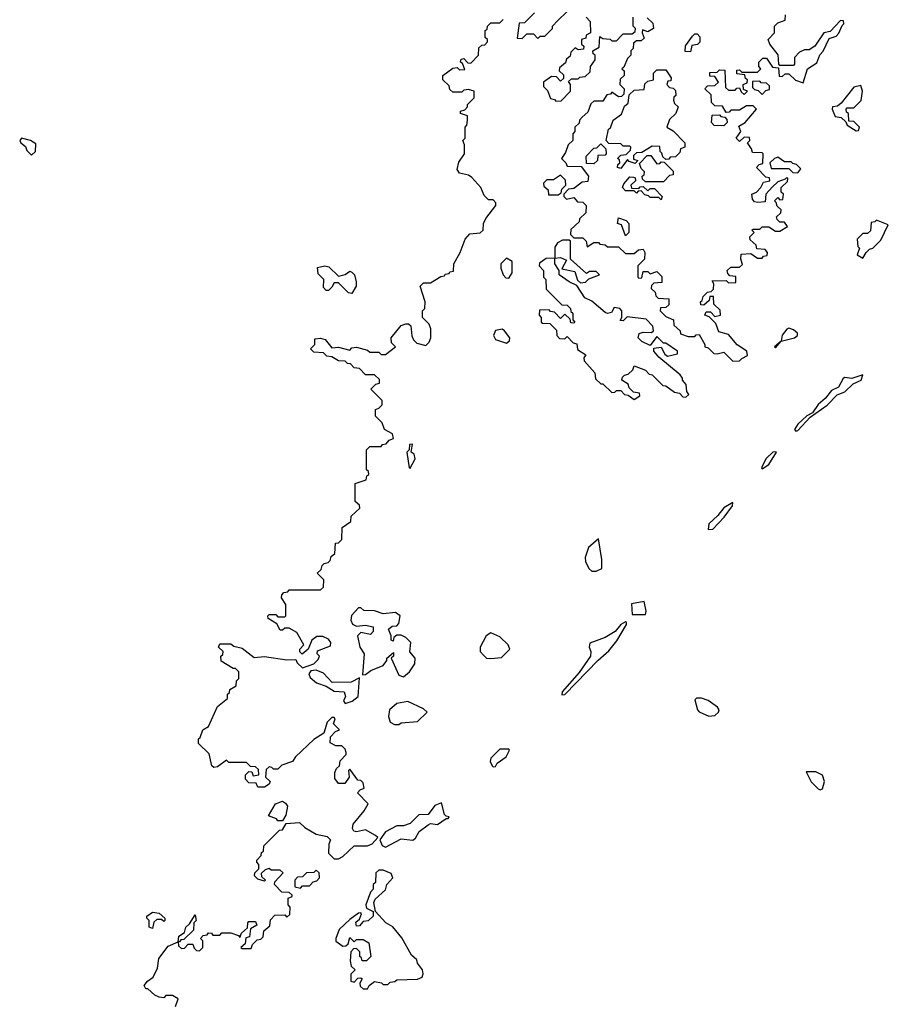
# Model space of a CAD drawing. Extents: x 2769579 to 2883812, y 684207 to 828660.
# Tile 86 of 256: x 2825682 to 2829558, y 697671 to 702064. Entities that reach past the tile are written whole.
import ezdxf

# ---------------------------------------------------------------- set-up
doc = ezdxf.new("R2010")
doc.units = 0

msp = doc.modelspace()

# ---------------------------------------------------------------- linework, layer by layer
at = {"layer": '0CON02XD'}
for points in [[(2827980, 702095), (2827935, 702050), (2827911.7, 702048.3), (2827901.7, 701981.7), (2827925, 701980), (2827945, 702000), (2827975, 702000), (2827995, 701980), (2828005, 701990), (2828025, 701990), (2828060, 702025), (2828060, 702035), (2828081.7, 702058.3), (2828125, 702100)], [(2827770, 701965), (2827770, 701975), (2827760, 701985), (2827760, 702015), (2827768.3, 702021.7), (2827770, 702035), (2827785, 702050), (2827825, 702050), (2827840, 702065)], [(2828210, 702075), (2828227.5, 702055), (2828230, 702005), (2828210, 701995), (2828208.3, 701981.7), (2828190, 701975), (2828190, 701955), (2828200, 701945), (2828198.3, 701931.7), (2828175, 701930), (2828161.7, 701938.3), (2828141.7, 701918.3), (2828138.3, 701901.7), (2828121.7, 701888.3), (2828118.3, 701871.7), (2828091.7, 701848.3), (2828090, 701835), (2828108.3, 701818.3), (2828108.3, 701801.7), (2828095, 701790), (2828078.3, 701808.3), (2828055, 701810), (2828020, 701785), (2828020, 701765), (2828038.3, 701748.3), (2828051.7, 701711.7), (2828068.3, 701708.3), (2828075, 701700), (2828098.3, 701701.7), (2828140, 701745), (2828140, 701775), (2828131.7, 701788.3), (2828145, 701800), (2828175, 701800), (2828182.5, 701807.5), (2828205, 701810), (2828228.3, 701831.7), (2828230, 701855), (2828250, 701885), (2828250, 701905), (2828241.7, 701911.7), (2828240, 701925), (2828268.3, 701941.7), (2828271.7, 701988.3), (2828285, 701980), (2828317, 701977), (2828325, 701970), (2828345, 701970), (2828370, 701995), (2828375, 702000), (2828415, 702000), (2828428.3, 702011.7), (2828430, 702025), (2828420, 702035), (2828420, 702075)], [(2828481.7, 702071.7), (2828508.3, 702048.3), (2828510, 702025), (2828485, 702010), (2828461.7, 702018.3), (2828460, 702005), (2828468.3, 701981.7), (2828455, 701970), (2828435, 701970), (2828421.7, 701958.3), (2828420, 701935), (2828410, 701925), (2828410, 701905), (2828395, 701890), (2828378.3, 701851.7), (2828370, 701845), (2828380, 701835), (2828380, 701815), (2828361.7, 701798.3), (2828360, 701775), (2828380, 701755), (2828378.3, 701731.7), (2828368.3, 701721.7), (2828355, 701720), (2828325, 701740), (2828318.3, 701731.7), (2828301.7, 701728.3), (2828285, 701700), (2828245, 701700), (2828231.7, 701688.3), (2828218.3, 701651.7), (2828191.7, 701628.3), (2828180, 701615), (2828178.3, 701601.7), (2828160, 701585), (2828160, 701565), (2828150, 701555), (2828150, 701525), (2828130, 701505), (2828118.3, 701471.7), (2828100, 701445), (2828120, 701425), (2828125, 701410), (2828188.3, 701408.3), (2828220, 701365), (2828218.3, 701341.7), (2828191.7, 701338.3), (2828155, 701310), (2828131.7, 701308.3), (2828110, 701285), (2828110, 701275), (2828123, 701263), (2828155, 701270), (2828171.7, 701251.7), (2828195, 701250), (2828210, 701235), (2828208.3, 701201.7), (2828180, 701175), (2828178.3, 701161.7), (2828141.7, 701128.3), (2828140, 701105), (2828155, 701090), (2828195, 701090), (2828210, 701075), (2828215, 701050), (2828245, 701070), (2828265, 701070), (2828271.7, 701061.7), (2828295, 701060), (2828305, 701050), (2828355, 701050), (2828385, 701020), (2828425, 701020), (2828443, 701037), (2828465, 701040), (2828472.5, 701025), (2828470, 700995), (2828440, 700965), (2828440, 700915), (2828445, 700910), (2828458.3, 700911.7), (2828465, 700940), (2828485, 700940), (2828495, 700930), (2828525, 700940), (2828548.3, 700918.3), (2828548.3, 700891.7), (2828511.7, 700888.3), (2828501.7, 700878.3), (2828500, 700865), (2828518.3, 700848.3), (2828521.7, 700831.7), (2828531.7, 700821.7), (2828578.3, 700818.3), (2828578.3, 700791.7), (2828565, 700780), (2828541.7, 700778.3), (2828540, 700765), (2828565, 700740), (2828600, 700725), (2828601.7, 700701.7), (2828630, 700675), (2828631.7, 700661.7), (2828665, 700650), (2828695, 700650), (2828701.7, 700658.3), (2828715, 700660), (2828740, 700615), (2828740, 700605), (2828755, 700600), (2828780, 700575), (2828795, 700572.5), (2828825, 700580), (2828865, 700540), (2828895, 700542.5), (2828905, 700552.5), (2828930, 700565), (2828927.5, 700585), (2828883.6, 700613.6), (2828845, 700660), (2828801.7, 700671.7), (2828788.3, 700708.3), (2828758.3, 700738.3), (2828740, 700745), (2828745, 700760), (2828765, 700760), (2828785, 700740), (2828810, 700745), (2828808.3, 700768.3), (2828780, 700795), (2828778.3, 700828.3), (2828761.7, 700828.3), (2828758.3, 700811.7), (2828735, 700790), (2828721.7, 700791.7), (2828720, 700805), (2828728.3, 700811.7), (2828731.7, 700828.3), (2828751.7, 700848.3), (2828768.3, 700851.7), (2828778.3, 700861.7), (2828780, 700885), (2828771.7, 700898.3), (2828835, 700900), (2828845, 700890), (2828878.3, 700891.7), (2828878.3, 700918.3), (2828851.7, 700921.7), (2828841.7, 700931.7), (2828840, 700945), (2828855, 700960), (2828895, 700960), (2828908.3, 700971.7), (2828900, 700995), (2828901.7, 701018.3), (2828945, 701020), (2828975, 701000), (2828995, 701000), (2829001.7, 701008.3), (2829018.3, 701011.7), (2829020, 701025), (2829008.3, 701038.3), (2828971.7, 701041.7), (2828968.3, 701058.3), (2828941.7, 701081.7), (2828940, 701095), (2828960, 701115), (2828950, 701125), (2828955, 701130), (2828985, 701130), (2828995, 701140), (2829025, 701140), (2829055, 701120), (2829075, 701120), (2829108.3, 701141.7), (2829095, 701160), (2829075, 701160), (2829061.7, 701171.7), (2829060, 701185), (2829078.3, 701201.7), (2829080, 701215), (2829061.7, 701231.7), (2829058.3, 701248.3), (2829050, 701255), (2829065, 701270), (2829075, 701260), (2829088.3, 701261.7), (2829090, 701285), (2829080, 701295), (2829080, 701315), (2829108.3, 701341.7), (2829110, 701355), (2829105, 701360), (2829098.3, 701351.7), (2829065, 701340), (2829041.7, 701318.3), (2829012.5, 701285), (2829008.3, 701251.7), (2828975, 701247.5), (2828961.7, 701251.7), (2828953, 701263), (2828950, 701285), (2828970, 701295), (2828990, 701315), (2829001.7, 701338.3), (2829030, 701345), (2829028.3, 701358.3), (2829011.7, 701361.7), (2828970, 701405), (2828981.7, 701418.3), (2828998.3, 701421.7), (2829000, 701465), (2828995, 701470), (2828951.7, 701471.7), (2828948.3, 701488.3), (2828930, 701515), (2828940, 701525), (2828938.3, 701538.3), (2828915, 701540), (2828895, 701520), (2828880, 701535), (2828900, 701565), (2828891.7, 701588.3), (2828920, 701605), (2828970, 701665), (2828955, 701680), (2828925, 701680), (2828895, 701660), (2828855, 701660), (2828848.3, 701651.7), (2828835, 701650), (2828818.3, 701678.3), (2828785, 701680), (2828770, 701695), (2828768.3, 701728.3), (2828740, 701755), (2828751.7, 701768.3), (2828785, 701770), (2828800, 701785), (2828785, 701810), (2828761.7, 701811.7), (2828761.7, 701828.3), (2828795, 701830), (2828805, 701840), (2828828.3, 701838.3), (2828831.7, 701761.7), (2828845, 701750), (2828875, 701750), (2828881.7, 701758.3), (2828895, 701760), (2828901.7, 701741.7), (2828915, 701730), (2828930, 701745), (2828911.7, 701751.7), (2828910, 701775), (2828928.3, 701781.7), (2828930, 701795), (2828921.7, 701801.7), (2828918.3, 701818.3), (2828881.7, 701821.7), (2828881.7, 701838.3), (2828895, 701840), (2828905, 701830), (2828975, 701830), (2828990, 701845), (2828980, 701855), (2828980, 701875), (2828998.3, 701891.7), (2829015, 701892.5), (2829041.7, 701851.7), (2829068.3, 701848.3), (2829071.7, 701811.7), (2829085, 701810), (2829098.3, 701821.7), (2829115, 701822.5), (2829143.9, 701793.9), (2829178.3, 701781.7), (2829197.5, 701845), (2829239.3, 701870.7), (2829253, 701907), (2829267, 701923), (2829295, 701980), (2829325, 701990), (2829337, 702003), (2829351.7, 702038.3), (2829360, 702045), (2829358.3, 702058.3), (2829345, 702060), (2829298.3, 702011.7), (2829270, 702005), (2829230, 701945), (2829205, 701930), (2829185, 701930), (2829161.7, 701918.3), (2829140, 701895), (2829140, 701865), (2829135, 701860), (2829075, 701860), (2829070, 701865), (2829067, 701907), (2829030, 701955), (2829022.5, 701975), (2829050, 702005), (2829050, 702035), (2829065, 702050), (2829098.3, 702061.7), (2829100, 702085)], [(2828675, 701920), (2828651.7, 701921.7), (2828653, 701947), (2828685, 701990), (2828695, 702000), (2828705, 702000), (2828717, 701987), (2828717, 701963), (2828707, 701953), (2828681.7, 701948.3), (2828675, 701920)], [(2826378.3, 697661.7), (2826390, 697695), (2826365, 697710), (2826335, 697710), (2826325, 697700), (2826305, 697702.5), (2826285, 697712.5), (2826255, 697740), (2826245, 697740), (2826237.5, 697755), (2826252.5, 697775), (2826278.3, 697791.7), (2826297, 697833), (2826303.3, 697875), (2826345, 697930), (2826390, 697950), (2826391.7, 697931.7), (2826405, 697920), (2826418.3, 697921.7), (2826435, 697940), (2826455, 697940), (2826461.7, 697921.7), (2826471.7, 697911.7), (2826485, 697910), (2826500, 697925), (2826500, 697955), (2826490, 697965), (2826501.7, 697978.3), (2826518.3, 697981.7), (2826525, 697990), (2826538.3, 697988.3), (2826545, 697980), (2826575, 697980), (2826585, 697990), (2826625, 697990), (2826658.3, 697978.3), (2826665, 697970), (2826671.7, 697988.3), (2826698.3, 698011.7), (2826700, 698035), (2826705, 698040), (2826735, 698040), (2826740, 698025), (2826711.7, 698008.3), (2826708.3, 697971.7), (2826691.7, 697968.3), (2826688.3, 697941.7), (2826670, 697925), (2826675, 697920), (2826715, 697920), (2826721.7, 697938.3), (2826741.7, 697958.3), (2826758.3, 697961.7), (2826768.3, 697971.7), (2826771.7, 697998.3), (2826798.3, 698021.7), (2826801.7, 698048.3), (2826821.7, 698068.3), (2826865, 698070), (2826875, 698060), (2826888.3, 698071.7), (2826890, 698105), (2826880, 698115), (2826880, 698145), (2826898.3, 698151.7), (2826898.3, 698158.3), (2826885, 698170), (2826851.7, 698171.7), (2826820, 698205), (2826821.7, 698218.3), (2826858.3, 698258.3), (2826845, 698270), (2826805, 698270), (2826795, 698277.5), (2826778.3, 698271.7), (2826760, 698255), (2826761.7, 698241.7), (2826780, 698225), (2826775, 698220), (2826745, 698230), (2826730, 698245), (2826731.7, 698258.3), (2826750, 698275), (2826750, 698295), (2826740, 698305), (2826740, 698315), (2826760, 698335), (2826761.7, 698348.3), (2826770, 698355), (2826771.7, 698378.3), (2826841.7, 698448.3), (2826855, 698450), (2826871.7, 698478.3), (2826931.7, 698481.7), (2826955, 698460), (2827005, 698430), (2827055, 698420), (2827070, 698405), (2827062.5, 698385), (2827060, 698345), (2827085, 698320), (2827105, 698320), (2827125, 698330), (2827175, 698377.5), (2827235, 698377.5), (2827255, 698387.5), (2827280, 698415), (2827270, 698425), (2827225, 698450), (2827185, 698440), (2827173.6, 698443.6), (2827167.5, 698455), (2827170, 698475), (2827220, 698535), (2827237.5, 698565), (2827190, 698615), (2827201.7, 698628.3), (2827220, 698635), (2827215, 698660), (2827205, 698670), (2827191.7, 698671.7), (2827155, 698720), (2827150, 698715), (2827152.5, 698685), (2827133.6, 698656.4), (2827105, 698656.7), (2827088.8, 698678.8), (2827088.8, 698705), (2827096.4, 698723.6), (2827110, 698735), (2827113, 698757), (2827140, 698785), (2827140, 698795), (2827135, 698810), (2827120, 698825), (2827093.6, 698823.6), (2827068.3, 698838.3), (2827070, 698865), (2827091.7, 698888.3), (2827110, 698895), (2827083, 698923), (2827090, 698945), (2827085, 698950), (2827075, 698950), (2827055, 698930), (2827039.3, 698880.7), (2826995, 698852.5), (2826912.5, 698775), (2826900, 698755), (2826851.7, 698738.3), (2826835, 698720), (2826815, 698720), (2826808.3, 698728.3), (2826795, 698730), (2826781.7, 698718.3), (2826780, 698685), (2826800, 698665), (2826796.4, 698653.6), (2826775, 698640), (2826745, 698640), (2826738.3, 698658.3), (2826705, 698660), (2826690, 698675), (2826690, 698695), (2826705, 698710), (2826718.3, 698708.3), (2826725, 698690), (2826750, 698695), (2826748.3, 698718.3), (2826735, 698730), (2826711.7, 698731.7), (2826695, 698750), (2826615, 698750), (2826605, 698760), (2826565, 698730), (2826548.3, 698728.3), (2826540, 698735), (2826528.3, 698788.3), (2826480, 698835), (2826480, 698855), (2826488.3, 698861.7), (2826500, 698895), (2826525, 698910), (2826565, 699000), (2826610, 699035), (2826610, 699055), (2826618.3, 699061.7), (2826620, 699075), (2826648.3, 699091.7), (2826650, 699115), (2826660, 699125), (2826660, 699155), (2826645, 699170), (2826635, 699170), (2826581.7, 699201.7), (2826580, 699225), (2826588.3, 699231.7), (2826590, 699245), (2826570, 699265), (2826575, 699280), (2826625, 699280), (2826638.3, 699268.3), (2826675, 699260), (2826728.3, 699218.3), (2826775, 699222.5), (2826875, 699207.5), (2826915, 699210), (2826920, 699195), (2826945, 699172.5), (2826995, 699190), (2827015, 699210), (2827020, 699225), (2827010, 699235), (2827011.7, 699248.3), (2827069.2, 699270.8), (2827071.2, 699285), (2827060.8, 699300.8), (2827035, 699312.5), (2827007.7, 699312.3), (2826986.7, 699295), (2826970, 699255), (2826943, 699233), (2826933, 699243), (2826932.5, 699255), (2826950, 699275), (2826919.3, 699329.3), (2826885, 699350), (2826865, 699350), (2826855, 699340), (2826845, 699340), (2826829.3, 699369.3), (2826791.7, 699391.7), (2826790, 699405), (2826795, 699410), (2826825, 699410), (2826835, 699400), (2826865, 699400), (2826870, 699405), (2826870, 699455), (2826850, 699485), (2826851.7, 699498.3), (2826861.7, 699508.3), (2826878.3, 699511.7), (2826885, 699520), (2827025, 699520), (2827038.3, 699531.7), (2827040, 699565), (2827010, 699595), (2827028.3, 699611.7), (2827031.7, 699628.3), (2827041.7, 699638.3), (2827058.3, 699641.7), (2827068.3, 699651.7), (2827071.7, 699668.3), (2827088.3, 699681.7), (2827091.7, 699728.3), (2827105, 699730), (2827120, 699745), (2827121.7, 699798.3), (2827160, 699825), (2827161.7, 699848.3), (2827200, 699885), (2827198.3, 699898.3), (2827180, 699915), (2827180, 699995), (2827228.3, 700011.7), (2827231.7, 700028.3), (2827240, 700035), (2827238.3, 700048.3), (2827230, 700055), (2827230, 700145), (2827245, 700160), (2827295, 700160), (2827301.7, 700168.3), (2827318.3, 700171.7), (2827331.7, 700188.3), (2827350, 700195), (2827346.4, 700216.4), (2827310, 700235), (2827300, 700265), (2827270, 700295), (2827270, 700325), (2827285, 700330), (2827300, 700345), (2827300, 700365), (2827250, 700415), (2827271.7, 700438.3), (2827288.3, 700441.7), (2827288.3, 700458.3), (2827265, 700480), (2827225, 700480), (2827198.3, 700508.3), (2827175, 700510), (2827158.3, 700528.3), (2827145, 700530), (2827135, 700540), (2827105, 700542.5), (2827075, 700560), (2827053, 700563), (2827037.5, 700577.5), (2826995, 700580), (2826980, 700595), (2827000, 700615), (2827000, 700640), (2827025, 700643.3), (2827045, 700637.5), (2827075, 700600), (2827105, 700602.5), (2827155, 700590), (2827165, 700600), (2827185, 700602.5), (2827235, 700590), (2827245, 700580), (2827285, 700580), (2827295, 700570), (2827315, 700570), (2827360, 700605), (2827341.7, 700621.7), (2827340, 700645), (2827385, 700700), (2827405, 700707.5), (2827417.5, 700707.5), (2827428.3, 700698.3), (2827433, 700653), (2827440, 700635), (2827455, 700620), (2827495, 700610), (2827510, 700625), (2827517.5, 700645), (2827517.5, 700685), (2827510, 700705), (2827480, 700735), (2827480, 700765), (2827490, 700775), (2827492.5, 700805), (2827470, 700875), (2827485, 700890), (2827515, 700890), (2827561.7, 700918.3), (2827578.3, 700921.7), (2827581.7, 700928.3), (2827598.3, 700931.7), (2827601.7, 700938.3), (2827618.3, 700941.7), (2827620, 700975), (2827647.5, 701025), (2827670, 701085), (2827691.7, 701108.3), (2827737, 701113), (2827750, 701125), (2827752.5, 701155), (2827763, 701177), (2827807.5, 701235), (2827807, 701247), (2827795, 701260), (2827775, 701260), (2827755, 701280), (2827740, 701315), (2827699.5, 701359.6), (2827685, 701370), (2827645, 701378.8), (2827634, 701395), (2827642.1, 701427.9), (2827667.5, 701465), (2827667.5, 701505), (2827660, 701525), (2827670, 701535), (2827670, 701585), (2827677, 701593), (2827680, 701615), (2827680, 701635), (2827650, 701645), (2827650, 701655), (2827668.3, 701661.7), (2827680, 701675), (2827680, 701685), (2827710, 701715), (2827710, 701745), (2827685, 701752.5), (2827665, 701750), (2827655, 701740), (2827615, 701740), (2827601.7, 701751.7), (2827598.3, 701768.3), (2827570, 701795), (2827570, 701815), (2827615, 701847.5), (2827635, 701850), (2827645, 701840), (2827668.3, 701841.7), (2827658.3, 701868.3), (2827650, 701875), (2827651.7, 701888.3), (2827665, 701890), (2827681.7, 701871.7), (2827695, 701870), (2827730, 701905), (2827731.7, 701938.3), (2827745, 701950), (2827758.3, 701951.7), (2827770, 701965)], [(2828365, 701400), (2828350, 701405), (2828351.7, 701418.3), (2828360, 701425), (2828358.3, 701438.3), (2828350, 701445), (2828365, 701460), (2828388.3, 701461.7), (2828408.3, 701481.7), (2828410, 701495), (2828405, 701500), (2828375, 701500), (2828365, 701510), (2828311.7, 701511.7), (2828300, 701525), (2828310, 701575), (2828318.3, 701581.7), (2828330, 701615), (2828368.3, 701641.7), (2828381.7, 701678.3), (2828398.3, 701691.7), (2828401.7, 701728.3), (2828425, 701750), (2828468.3, 701751.7), (2828471.7, 701778.3), (2828485, 701790), (2828510, 701795), (2828510, 701825), (2828525, 701840), (2828565, 701840), (2828590, 701805), (2828588.3, 701791.7), (2828575, 701790), (2828570, 701775), (2828581.7, 701761.7), (2828598.3, 701758.3), (2828608.3, 701748.3), (2828610, 701725), (2828601.7, 701718.3), (2828600, 701705), (2828605, 701690), (2828620, 701675), (2828610, 701645), (2828581.7, 701618.3), (2828570, 701585), (2828598.3, 701568.3), (2828650, 701515), (2828650, 701495), (2828631.7, 701488.3), (2828628.3, 701471.7), (2828608.3, 701451.7), (2828585, 701450), (2828578.3, 701441.7), (2828565, 701440), (2828551.7, 701451.7), (2828548.3, 701468.3), (2828540, 701475), (2828538.3, 701498.3), (2828505, 701500), (2828458.3, 701471.7), (2828435, 701470), (2828421.7, 701458.3), (2828421.7, 701441.7), (2828440, 701435), (2828428.3, 701421.7), (2828401.7, 701431.7), (2828395, 701440), (2828365, 701400)], [(2828995, 701730), (2829011.7, 701748.3), (2829028.3, 701751.7), (2829028.3, 701768.3), (2829015, 701780), (2828991.7, 701781.7), (2828985, 701790), (2828951.7, 701788.3), (2828951.7, 701761.7), (2828961.7, 701751.7), (2828978.3, 701748.3), (2828995, 701730)], [(2829415, 701567.5), (2829425, 701570), (2829430, 701585), (2829405, 701610), (2829381.7, 701611.7), (2829380, 701645), (2829371.7, 701651.7), (2829370, 701665), (2829375, 701670), (2829405, 701670), (2829437, 701703), (2829442.5, 701745), (2829435, 701770), (2829405, 701762.5), (2829348.3, 701691.7), (2829331.7, 701678.3), (2829310, 701675), (2829307.5, 701665), (2829321.7, 701631.7), (2829347.5, 701627.5), (2829368.3, 701608.3), (2829375, 701592.5), (2829415, 701567.5)], [(2828825, 701590), (2828781.7, 701591.7), (2828770, 701605), (2828771.7, 701638.3), (2828805, 701640), (2828811.7, 701631.7), (2828828.3, 701628.3), (2828838.3, 701618.3), (2828840, 701605), (2828825, 701590)], [(2825735, 701460), (2825752.5, 701475), (2825755, 701510), (2825730, 701525), (2825690, 701535), (2825682.5, 701525), (2825687.5, 701515), (2825708.3, 701498.3), (2825715, 701480), (2825735, 701460)], [(2828245, 701420), (2828211.7, 701421.7), (2828210, 701455), (2828245, 701490), (2828258.3, 701491.7), (2828275, 701510), (2828298.3, 701488.3), (2828300, 701465), (2828295, 701460), (2828261.7, 701458.3), (2828260, 701435), (2828245, 701420)], [(2828555, 701340), (2828475, 701340), (2828461.7, 701351.7), (2828460, 701365), (2828468.3, 701371.7), (2828470, 701385), (2828455, 701400), (2828448.3, 701421.7), (2828481.7, 701458.3), (2828498.3, 701458.3), (2828525, 701420), (2828538.3, 701421.7), (2828545, 701430), (2828558.3, 701428.3), (2828598.3, 701388.3), (2828598.3, 701371.7), (2828581.7, 701368.3), (2828555, 701340)], [(2829155, 701380), (2829168.3, 701398.3), (2829148.3, 701418.3), (2829131.7, 701421.7), (2829125, 701430), (2829095, 701430), (2829065, 701450), (2829050, 701445), (2829030, 701425), (2829035, 701400), (2829115, 701400), (2829131.7, 701381.7), (2829155, 701380)], [(2828041.7, 701281.7), (2828085, 701282.5), (2828098.3, 701291.7), (2828101.7, 701308.3), (2828120, 701325), (2828118.3, 701348.3), (2828095, 701370), (2828065, 701350), (2828035, 701350), (2828020, 701335), (2828021.7, 701321.7), (2828040, 701305), (2828041.7, 701281.7)], [(2828545, 701260), (2828535, 701270), (2828495, 701270), (2828488.3, 701278.3), (2828471.7, 701281.7), (2828455, 701300), (2828441.7, 701298.3), (2828435, 701290), (2828425, 701300), (2828385, 701300), (2828372.5, 701315), (2828378.3, 701331.7), (2828405, 701362.5), (2828421.7, 701361.7), (2828428.3, 701358.3), (2828430, 701345), (2828410, 701325), (2828411.7, 701311.7), (2828445, 701310), (2828451.7, 701318.3), (2828465, 701320), (2828485, 701300), (2828495, 701310), (2828515, 701310), (2828550, 701275), (2828545, 701260)], [(2828385, 701100), (2828368.3, 701148.3), (2828350, 701155), (2828355, 701180), (2828388.3, 701168.3), (2828400, 701155), (2828400, 701115), (2828385, 701100)], [(2829445, 701000), (2829460, 701025), (2829475, 701040), (2829490, 701045), (2829525, 701080), (2829558.3, 701148.3), (2829505, 701170), (2829498.3, 701161.7), (2829481.7, 701158.3), (2829478.3, 701121.7), (2829465, 701110), (2829445, 701110), (2829420, 701085), (2829422.5, 701052.5), (2829430, 701045), (2829420, 701015), (2829445, 701000)], [(2828425, 700370), (2828450, 700385), (2828448.3, 700398.3), (2828421.7, 700401.7), (2828401.7, 700421.7), (2828398.3, 700438.3), (2828370, 700455), (2828371.7, 700468.3), (2828381.7, 700478.3), (2828398.3, 700481.7), (2828418.3, 700501.7), (2828425, 700520), (2828475, 700500), (2828491.7, 700481.7), (2828505, 700480), (2828551.7, 700431.7), (2828565, 700430), (2828605, 700402.5), (2828627, 700397), (2828641.7, 700381.7), (2828655, 700380), (2828668.3, 700391.7), (2828660, 700405), (2828657, 700437), (2828640, 700455), (2828640, 700465), (2828629.3, 700479.3), (2828535, 700557.5), (2828512.5, 700585), (2828511.7, 700598.3), (2828545, 700602.5), (2828561.2, 700571.2), (2828573.3, 700563.3), (2828617, 700573), (2828617.5, 700585), (2828565, 700620), (2828555, 700620), (2828525, 700650), (2828495, 700610), (2828458.8, 700628.8), (2828442.5, 700645), (2828446.7, 700663.3), (2828465, 700670), (2828501.7, 700668.3), (2828510, 700675), (2828507, 700697), (2828478.3, 700728.3), (2828392.5, 700737.5), (2828375, 700720), (2828361.7, 700721.7), (2828370, 700735), (2828370, 700765), (2828360, 700775), (2828335, 700780), (2828322.5, 700757.5), (2828305, 700753.3), (2828295, 700757.5), (2828235, 700807.5), (2828203.6, 700823.6), (2828168.3, 700878.3), (2828133.9, 700893.9), (2828090, 700925), (2828090, 700945), (2828070, 700975), (2828070, 701000), (2828095, 701003.3), (2828121.7, 700991.7), (2828101.7, 700951.7), (2828160, 700940), (2828171.2, 700901.2), (2828185, 700890), (2828207, 700893), (2828221.7, 700908.3), (2828270, 700925), (2828255, 700940), (2828225, 700940), (2828211.7, 700931.7), (2828140, 700995), (2828140, 701075), (2828135, 701080), (2828105, 701080), (2828081.7, 701068.3), (2828070.7, 701049.3), (2828070, 701000), (2828031.7, 700998.3), (2828001.7, 700978.3), (2828000, 700965), (2828020, 700945), (2828020, 700915), (2828030, 700905), (2828031.7, 700861.7), (2828101.7, 700791.7), (2828125, 700790), (2828140, 700775), (2828141.7, 700761.7), (2828150, 700755), (2828150, 700725), (2828160, 700715), (2828155, 700710), (2828141.7, 700711.7), (2828138.3, 700728.3), (2828115, 700750), (2828095, 700730), (2828068.3, 700758.3), (2828051.7, 700761.7), (2828045, 700770), (2828001.7, 700768.3), (2828000, 700745), (2828010, 700735), (2828010, 700715), (2828015, 700710), (2828048.3, 700708.3), (2828078.3, 700678.3), (2828080, 700655), (2828091.7, 700641.7), (2828115, 700640), (2828125, 700650), (2828151.7, 700621.7), (2828168.3, 700618.3), (2828171.7, 700591.7), (2828208.3, 700568.3), (2828200, 700555), (2828201.7, 700541.7), (2828248.3, 700488.3), (2828251.7, 700461.7), (2828275, 700440), (2828285, 700440), (2828325, 700400), (2828338.3, 700401.7), (2828345, 700410), (2828365, 700410), (2828381.7, 700391.7), (2828398.3, 700388.3), (2828425, 700370)], [(2827865, 700910), (2827880, 700935), (2827880, 700985), (2827855, 701000), (2827830, 700975), (2827830, 700955), (2827840, 700925), (2827851.7, 700911.7), (2827865, 700910)], [(2827165, 700842.5), (2827150, 700845), (2827105, 700890), (2827085, 700890), (2827075, 700870), (2827060, 700855), (2827050, 700855), (2827038.3, 700868.3), (2827040, 700905), (2827015, 700930), (2827011.7, 700958.3), (2827043.8, 700966.2), (2827061.7, 700961.7), (2827105, 700920), (2827135, 700927.5), (2827155, 700942.5), (2827165, 700937.5), (2827176, 700925), (2827183.8, 700895), (2827183.3, 700875), (2827165, 700842.5)], [(2827855, 700620), (2827868.3, 700631.7), (2827870, 700645), (2827846.4, 700676.4), (2827835, 700682.5), (2827805, 700677.5), (2827796.7, 700655), (2827805, 700637.5), (2827855, 700620)], [(2829055, 700600), (2829080, 700630), (2829140, 700645), (2829152.5, 700655), (2829152.5, 700665), (2829135, 700680), (2829115, 700687.5), (2829105, 700683.3), (2829084.1, 700655.9), (2829080, 700630), (2829050, 700605), (2829055, 700600)], [(2829145, 700227.5), (2829155, 700231.2), (2829210, 700290), (2829285.8, 700344.2), (2829330, 700390), (2829365, 700403.8), (2829400.8, 700439.2), (2829437.5, 700455), (2829445, 700480), (2829395, 700463.3), (2829365, 700467.5), (2829357, 700463), (2829336.2, 700423.8), (2829305, 700410), (2829276.4, 700373.6), (2829245, 700347.5), (2829220, 700310), (2829195, 700296.7), (2829155, 700260), (2829140, 700235), (2829145, 700227.5)], [(2827425, 700062.5), (2827447.5, 700105), (2827442.5, 700125), (2827430, 700135), (2827435, 700170), (2827421.7, 700168.3), (2827420, 700145), (2827410, 700135), (2827420, 700065), (2827425, 700062.5)], [(2828995, 700060), (2829025, 700080), (2829060, 700135), (2829045, 700136.2), (2829011.2, 700105), (2828992.5, 700065), (2828995, 700060)], [(2828755, 699790), (2828775, 699791.2), (2828825.8, 699844.2), (2828862.5, 699895), (2828865, 699910), (2828824.3, 699885.7), (2828798, 699852), (2828757.5, 699815), (2828755, 699790)], [(2828255, 699603.3), (2828280, 699615), (2828280, 699655), (2828265, 699747.5), (2828221.2, 699708.8), (2828206.2, 699665), (2828206.7, 699646.7), (2828222.5, 699615), (2828235, 699603.3), (2828255, 699603.3)], [(2828475, 699410), (2828478, 699425), (2828468.3, 699468.3), (2828412.5, 699457.5), (2828415, 699410), (2828475, 699410)], [(2827395, 699132.5), (2827422.5, 699155), (2827445, 699190), (2827447.5, 699215), (2827423, 699243), (2827427.5, 699285), (2827405, 699307.5), (2827385, 699317.5), (2827365, 699317.5), (2827351.7, 699308.3), (2827348.3, 699291.7), (2827340, 699295), (2827340, 699315), (2827327.5, 699345), (2827345, 699357.5), (2827365, 699360), (2827375, 699370), (2827380, 699405), (2827359.3, 699419.3), (2827305, 699412.5), (2827266.4, 699426.4), (2827218.3, 699428.3), (2827205, 699440), (2827195, 699440), (2827163.8, 699406.2), (2827160, 699385), (2827167, 699367), (2827185, 699357.5), (2827225, 699362.5), (2827260, 699355), (2827260, 699335), (2827248.3, 699321.7), (2827205, 699330), (2827190, 699315), (2827200, 699265), (2827220, 699235), (2827211.7, 699141.7), (2827225, 699142.5), (2827249.3, 699160.7), (2827305, 699182.5), (2827320, 699205), (2827320, 699215), (2827350, 699240), (2827350, 699225), (2827340, 699215), (2827375, 699140), (2827395, 699132.5)], [(2828101.7, 699051.7), (2828115, 699053.8), (2828263.1, 699206.9), (2828311.7, 699248.3), (2828347, 699293), (2828390, 699365), (2828390, 699375), (2828385, 699377.5), (2828364.2, 699365.8), (2828340, 699335), (2828295, 699308), (2828227, 699283), (2828223.3, 699265), (2828231.2, 699245), (2828228.8, 699225), (2828178.8, 699151.2), (2828103.3, 699065), (2828101.7, 699051.7)], [(2827785, 699213.3), (2827831.7, 699218.3), (2827870, 699255), (2827862.5, 699275), (2827825, 699310), (2827785, 699328.8), (2827763.3, 699315), (2827737.5, 699265), (2827737.5, 699245), (2827750, 699230), (2827766.1, 699216.1), (2827785, 699213.3)], [(2827135, 699013.3), (2827166.1, 699023.9), (2827192.5, 699045), (2827198.3, 699128.3), (2827161.7, 699108.3), (2827077, 699107), (2827038.3, 699148.3), (2827005, 699162.5), (2826981.7, 699158.3), (2826972.5, 699145), (2826979.3, 699129.3), (2827007.5, 699105), (2827050.7, 699090.7), (2827085, 699067.5), (2827130, 699065), (2827136.7, 699045), (2827127.5, 699025), (2827135, 699013.3)], [(2827375, 698920), (2827385, 698927.5), (2827457, 698933), (2827500, 698975), (2827485, 698990), (2827415, 699022.5), (2827365, 699012.5), (2827332.5, 698985), (2827327.5, 698955), (2827335, 698930), (2827355, 698920), (2827375, 698920)], [(2828757, 698957), (2828785, 698960), (2828801.2, 698975), (2828803.8, 698985), (2828796.8, 698996.8), (2828755, 699026.7), (2828725, 699036.7), (2828702.5, 699037.5), (2828695, 699030), (2828706.7, 698985), (2828715, 698976.7), (2828757, 698957)], [(2827795, 698730), (2827805, 698732.5), (2827813.3, 698746.7), (2827852.5, 698775), (2827867.5, 698805), (2827865, 698810), (2827825, 698810), (2827785, 698770), (2827782.5, 698755), (2827790, 698735), (2827795, 698730)], [(2829255, 698627.5), (2829265, 698632.5), (2829273.8, 698665), (2829265, 698693.3), (2829235, 698708.8), (2829191.7, 698708.3), (2829214.1, 698664.1), (2829245, 698632.5), (2829255, 698627.5)], [(2826855, 698490), (2826835, 698490), (2826828.3, 698498.3), (2826792.5, 698512.5), (2826823.3, 698565), (2826855, 698577.5), (2826869.3, 698569.3), (2826877.5, 698555), (2826870, 698515), (2826855, 698490)], [(2827315, 698372.5), (2827385, 698410), (2827436.2, 698403.8), (2827448, 698412), (2827465, 698442.5), (2827505, 698472.5), (2827515, 698477.5), (2827547, 698473), (2827585, 698500), (2827595, 698500), (2827598.3, 698508.3), (2827585, 698510), (2827578.3, 698518.3), (2827565, 698570), (2827535, 698557.5), (2827505, 698517.5), (2827463, 698517), (2827425, 698477.5), (2827395, 698467.5), (2827365, 698467.5), (2827315, 698440), (2827290, 698405), (2827300, 698380), (2827315, 698372.5)], [(2826935, 698190), (2826945, 698200), (2826975, 698200), (2826991.7, 698218.3), (2827008.3, 698221.7), (2827020, 698235), (2827018.3, 698258.3), (2827005, 698270), (2826995, 698260), (2826961.7, 698258.3), (2826945, 698240), (2826921.7, 698238.3), (2826910, 698225), (2826910, 698195), (2826935, 698190)], [(2827235, 697740), (2827242.5, 697755), (2827265, 697772.5), (2827297, 697767), (2827305, 697760), (2827325, 697760), (2827335, 697770), (2827357, 697773), (2827365, 697780), (2827457, 697783), (2827478.3, 697791.7), (2827483, 697807), (2827480, 697825), (2827457.5, 697855), (2827455, 697870), (2827431.2, 697891.2), (2827388.3, 697968.3), (2827347.5, 698017.5), (2827316.7, 698035), (2827270, 698085), (2827262.5, 698125), (2827269.3, 698140.7), (2827315, 698182.5), (2827320, 698205), (2827347.5, 698235), (2827340, 698255), (2827305, 698270), (2827285, 698270), (2827271.7, 698258.3), (2827270, 698215), (2827260, 698205), (2827260, 698185), (2827248.3, 698171.7), (2827227.5, 698115), (2827230.7, 698100.7), (2827260, 698085), (2827260, 698065), (2827237, 698043), (2827215, 698040), (2827198.3, 698021.7), (2827185, 698020), (2827183, 698037), (2827198.3, 698051.7), (2827207.5, 698075), (2827205, 698080), (2827195, 698077.5), (2827155, 698050), (2827107.5, 698005), (2827092.5, 697965), (2827092.5, 697952.5), (2827125, 697930), (2827138.3, 697931.7), (2827148.3, 697941.7), (2827155, 697970), (2827175, 697950), (2827185, 697960), (2827215, 697960), (2827240, 697945), (2827250, 697885), (2827230, 697865), (2827210, 697865), (2827208.3, 697878.3), (2827200, 697885), (2827200, 697905), (2827185, 697920), (2827171.7, 697918.3), (2827160, 697905), (2827157.5, 697865), (2827161.7, 697841.7), (2827180, 697825), (2827160, 697805), (2827160, 697775), (2827175, 697770), (2827191.7, 697788.3), (2827205, 697790), (2827210, 697785), (2827200, 697765), (2827201.7, 697751.7), (2827215, 697740), (2827235, 697740)], [(2826275, 698010), (2826260, 698015), (2826260, 698045), (2826250, 698055), (2826250, 698065), (2826275, 698082.5), (2826305, 698077.5), (2826330, 698055), (2826330, 698045), (2826325, 698040), (2826315, 698050), (2826295, 698050), (2826281.7, 698038.3), (2826275, 698010)], [(2826395, 697950), (2826390, 697950), (2826393.3, 697975), (2826418.3, 697991.7), (2826423.3, 698015), (2826440, 698030), (2826465, 698070), (2826470, 698045), (2826460, 698035), (2826458.3, 698001.7), (2826415, 697960), (2826401.7, 697958.3), (2826395, 697950)]]:
    msp.add_lwpolyline(points, dxfattribs=at)

doc.saveas('drawing.dxf')
